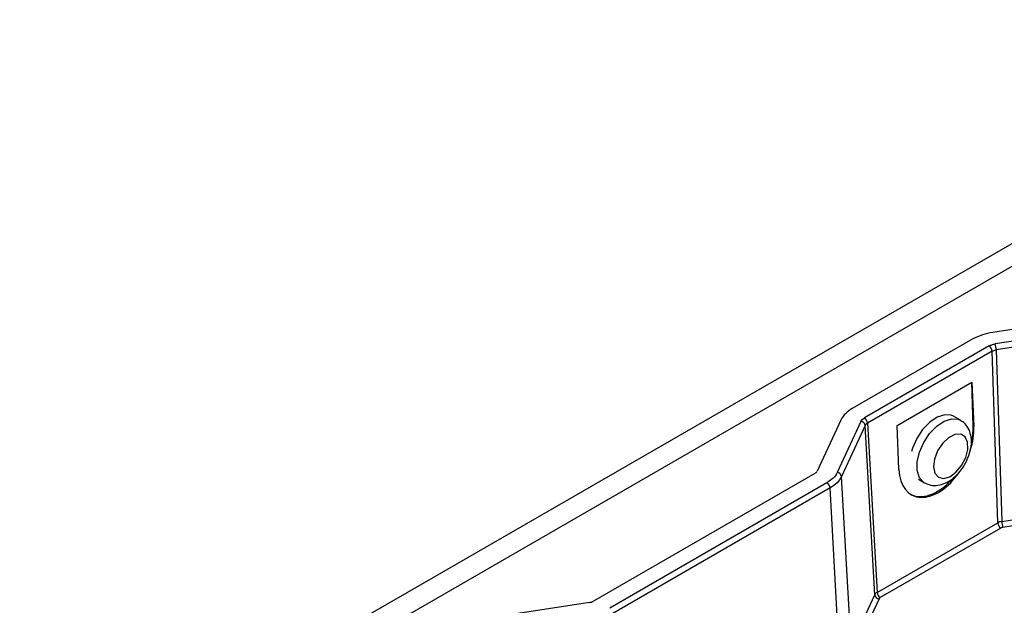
# Model space of a CAD drawing. Header units: inches. Extents: x 0.4 to 16.8, y 0 to 10.8.
# Tile 65 of 102: x 13.619 to 13.985, y 8.403 to 8.62. Entities that reach past the tile are written whole.
import ezdxf

# ---------------------------------------------------------------- set-up
doc = ezdxf.new("R2010")
doc.units = ezdxf.units.IN
doc.header["$MEASUREMENT"] = 0

msp = doc.modelspace()

# ---------------------------------------------------------------- linework, layer by layer
at = {"color": 7, "linetype": 'Continuous'}
for p, q in [((14.13232010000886, 8.620457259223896), (13.61937305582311, 8.324339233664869)), ((14.13968579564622, 8.616205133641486), (13.62673875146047, 8.32008710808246)), ((14.00792598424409, 8.508353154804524), (13.98100667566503, 8.504189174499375)), ((13.97365287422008, 8.50173817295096), (13.92883114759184, 8.475863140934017)), ((14.01400076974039, 8.504846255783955), (13.98188418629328, 8.499878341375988)), ((14.01442475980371, 8.502663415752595), (13.98230817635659, 8.497695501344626)), ((13.97968106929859, 8.499144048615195), (13.93332478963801, 8.472383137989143)), ((13.98230817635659, 8.497695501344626), (13.98435991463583, 8.433888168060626)), ((13.98083943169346, 8.497205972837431), (13.93448315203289, 8.47044506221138)), ((13.9828911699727, 8.433398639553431), (13.98083943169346, 8.497205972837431)), ((13.94546010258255, 8.469629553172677), (13.97329895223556, 8.485700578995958)), ((13.97329895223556, 8.485700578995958), (13.97402713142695, 8.469235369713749)), ((13.97378415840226, 8.469375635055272), (13.97329895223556, 8.485700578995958)), ((13.96906050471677, 8.471523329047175), (13.96646777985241, 8.473020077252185)), ((13.92458542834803, 8.47161788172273), (13.91576086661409, 8.452605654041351)), ((13.93205281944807, 8.47111130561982), (13.92322638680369, 8.452095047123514)), ((13.93363517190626, 8.469597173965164), (13.92480873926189, 8.450580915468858)), ((13.93718888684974, 8.406656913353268), (13.93363517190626, 8.469597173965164)), ((13.93448315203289, 8.47044506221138), (13.93803686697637, 8.407504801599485)), ((13.94618828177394, 8.453164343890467), (13.94546010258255, 8.469629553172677)), ((13.97378415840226, 8.469375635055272), (13.97402713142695, 8.469235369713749)), ((13.91491172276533, 8.451756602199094), (13.83263840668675, 8.404261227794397)), ((13.92836245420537, 8.387640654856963), (13.92480873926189, 8.450580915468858)), ((13.91941047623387, 8.448279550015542), (13.83866149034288, 8.401664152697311)), ((13.92056883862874, 8.44634147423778), (13.83981985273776, 8.399726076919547)), ((13.92412255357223, 8.383401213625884), (13.92056883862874, 8.44634147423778)), ((13.95339122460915, 8.449585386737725), (13.95564492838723, 8.44828435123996)), ((13.98435991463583, 8.433888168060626), (14.01730060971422, 8.438983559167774)), ((14.01772459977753, 8.436800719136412), (13.98478390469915, 8.431705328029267)), ((13.93803686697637, 8.407504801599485), (13.9828911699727, 8.433398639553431)), ((13.98404953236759, 8.43146056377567), (13.93919522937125, 8.405566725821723)), ((13.92836245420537, 8.387640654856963), (13.93718888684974, 8.406656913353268)), ((13.83116764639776, 8.403771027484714), (13.79823393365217, 8.398676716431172)), ((13.93877123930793, 8.405142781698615), (13.92994480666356, 8.386126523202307))]:
    msp.add_line(p, q, dxfattribs=at)
at = {"color": 7, "linetype": 'Continuous', "flags": 128}
for points in [[(13.96646777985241, 8.473020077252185), (13.96563415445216, 8.473394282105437), (13.96317735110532, 8.473593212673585), (13.9604169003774, 8.472708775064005), (13.95759808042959, 8.4708195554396), (13.95497135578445, 8.468093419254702), (13.9527701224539, 8.464772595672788), (13.95118996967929, 8.461152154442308), (13.95081820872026, 8.459899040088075)], [(13.95568634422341, 8.448260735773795), (13.9554338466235, 8.448414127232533), (13.95382798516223, 8.450175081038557), (13.95297958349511, 8.452800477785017), (13.95296402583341, 8.456057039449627), (13.95378269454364, 8.4596554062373), (13.95536284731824, 8.46327584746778), (13.9575640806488, 8.466596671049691), (13.96019080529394, 8.46932280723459), (13.96300962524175, 8.471212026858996), (13.96577007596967, 8.472096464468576), (13.96822687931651, 8.471897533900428), (13.96905944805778, 8.471523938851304)], [(13.96944901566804, 8.454689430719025), (13.97098276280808, 8.457646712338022), (13.97176480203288, 8.460669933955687), (13.97168951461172, 8.463350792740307), (13.970767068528, 8.465327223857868), (13.96912204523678, 8.46633229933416), (13.96697661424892, 8.466230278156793), (13.96462052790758, 8.465034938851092), (13.96237198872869, 8.462907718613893), (13.96053467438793, 8.460135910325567), (13.95935672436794, 8.457093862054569), (13.95899722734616, 8.45419241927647), (13.95950473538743, 8.451823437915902), (13.96081070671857, 8.450306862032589), (13.96273876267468, 8.44984751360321), (13.96502850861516, 8.450507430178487), (13.96737070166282, 8.452197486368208), (13.96944901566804, 8.454689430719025)]]:
    msp.add_lwpolyline(points, dxfattribs=at)
at = {"color": 7, "linetype": 'Continuous'}
for centre, radius, start, end in [((13.98397060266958, 8.483039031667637), 0.02135681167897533, 97.97733395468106, 118.8888387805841), ((13.97830811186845, 8.497008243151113), 0.002539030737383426, 4.46649144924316, 57.26591963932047), ((13.97605817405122, 8.497614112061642), 0.006250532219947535, 0.7460795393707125, 21.23818515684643), ((13.93350155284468, 8.466946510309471), 0.01006573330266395, 117.6449125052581, 152.3488790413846), ((13.93195183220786, 8.470247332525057), 0.002539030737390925, 4.466491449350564, 57.26591963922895), ((13.93185177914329, 8.469317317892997), 0.001805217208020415, 8.918319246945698, 83.60591903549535), ((13.91397764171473, 8.453539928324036), 0.002013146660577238, 297.6449125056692, 332.3488790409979), ((13.92302534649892, 8.450301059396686), 0.001805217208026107, 8.918319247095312, 83.60591903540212), ((13.91803751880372, 8.446143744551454), 0.002539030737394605, 4.466491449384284, 57.26591963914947), ((13.98542248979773, 8.433596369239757), 0.002539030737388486, 184.4664914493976, 237.2659196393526), ((13.9906099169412, 8.433969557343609), 0.006250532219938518, 180.7460795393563, 201.2381851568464), ((13.93897227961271, 8.406936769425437), 0.001805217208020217, 188.9183192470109, 263.6059190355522), ((13.94056818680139, 8.407702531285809), 0.002539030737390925, 184.4664914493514, 237.2659196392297), ((13.83057486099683, 8.408001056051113), 0.004271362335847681, 277.9773339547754, 298.8888387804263)]:
    msp.add_arc(centre, radius, start, end, dxfattribs=at)
for centre, major_axis, ratio, start_param, end_param in [((13.96010770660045, 8.461199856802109), (0.009020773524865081, 0.01751252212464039), 0.6067559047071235, 4.970218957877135, 5.468631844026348), ((13.95986473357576, 8.46134012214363), (0.00930564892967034, 0.01735369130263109), 0.5971634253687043, 5.158987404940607, 5.478987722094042), ((13.96010770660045, 8.461199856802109), (0.009020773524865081, 0.01751252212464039), 0.6067559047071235, 2.327039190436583, 4.509730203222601), ((13.95986473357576, 8.46134012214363), (0.00930564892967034, 0.01735369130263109), 0.5971634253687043, 3.122874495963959, 4.312492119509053)]:
    msp.add_ellipse(centre, major_axis=major_axis, ratio=ratio, start_param=start_param, end_param=end_param, dxfattribs=at)
for points in [[(13.97968106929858, 8.499144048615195), (13.9800061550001, 8.499308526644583), (13.98065632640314, 8.499637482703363), (13.98147489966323, 8.499798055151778), (13.98188418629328, 8.499878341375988)], [(13.98083943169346, 8.497205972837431), (13.98105627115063, 8.497316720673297), (13.981489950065, 8.497538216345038), (13.98203543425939, 8.49764307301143), (13.98230817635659, 8.497695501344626)], [(13.93205281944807, 8.47111130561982), (13.9321918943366, 8.471347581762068), (13.93247004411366, 8.47182013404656), (13.93303987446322, 8.472195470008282), (13.93332478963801, 8.472383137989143)], [(13.93363517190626, 8.469597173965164), (13.93372808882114, 8.469755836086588), (13.93391392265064, 8.47007316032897), (13.93429340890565, 8.470321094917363), (13.93448315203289, 8.47044506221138)], [(13.92322638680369, 8.452095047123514), (13.92280794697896, 8.451386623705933), (13.9219710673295, 8.449969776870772), (13.92026400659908, 8.448842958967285), (13.91941047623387, 8.448279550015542)], [(13.92480873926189, 8.450580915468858), (13.92434373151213, 8.449795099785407), (13.92341371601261, 8.448223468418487), (13.92151713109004, 8.446968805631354), (13.92056883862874, 8.44634147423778)], [(13.98435991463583, 8.433888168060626), (13.98408725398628, 8.433833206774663), (13.98354193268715, 8.433723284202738), (13.98310809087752, 8.433506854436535), (13.9828911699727, 8.433398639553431)], [(13.98478390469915, 8.431705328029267), (13.98464747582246, 8.431678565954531), (13.9843746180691, 8.43162504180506), (13.98415789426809, 8.431515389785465), (13.98404953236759, 8.43146056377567)], [(13.93803686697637, 8.407504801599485), (13.93784726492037, 8.407378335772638), (13.93746806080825, 8.40712540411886), (13.93728194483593, 8.406813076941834), (13.93718888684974, 8.406656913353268)], [(13.93919522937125, 8.405566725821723), (13.93910025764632, 8.4055041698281), (13.93891031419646, 8.405379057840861), (13.93881759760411, 8.405221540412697), (13.93877123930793, 8.405142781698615)]]:
    msp.add_open_spline(points, degree=3, dxfattribs=at)
for points, knots in [([(13.96999677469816, 8.454064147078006), (13.97035279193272, 8.454638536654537), (13.97136688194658, 8.45627464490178), (13.97256910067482, 8.459260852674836), (13.97321793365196, 8.462734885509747), (13.9730340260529, 8.46593662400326), (13.97204048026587, 8.468612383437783), (13.97065215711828, 8.4705641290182), (13.96942079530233, 8.4711817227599), (13.96898665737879, 8.471399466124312)], [0, 0, 0, 0, 0.09574829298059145, 0.2727322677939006, 0.4541585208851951, 0.6216152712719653, 0.7755388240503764, 0.9208623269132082, 1, 1, 1, 1]), ([(13.9557409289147, 8.448298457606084), (13.95647902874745, 8.447946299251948), (13.95802128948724, 8.447210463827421), (13.9606840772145, 8.447241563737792), (13.96338180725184, 8.448013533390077), (13.96604979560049, 8.449616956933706), (13.96831626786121, 8.451723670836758), (13.96951157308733, 8.453388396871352), (13.96999677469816, 8.454064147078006)], [0, 0, 0, 0, 0.151230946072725, 0.3159972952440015, 0.4847589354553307, 0.6682382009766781, 0.8653303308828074, 1, 1, 1, 1])]:
    msp.add_open_spline(points, degree=3, knots=knots, dxfattribs=at)

doc.saveas('drawing.dxf')
